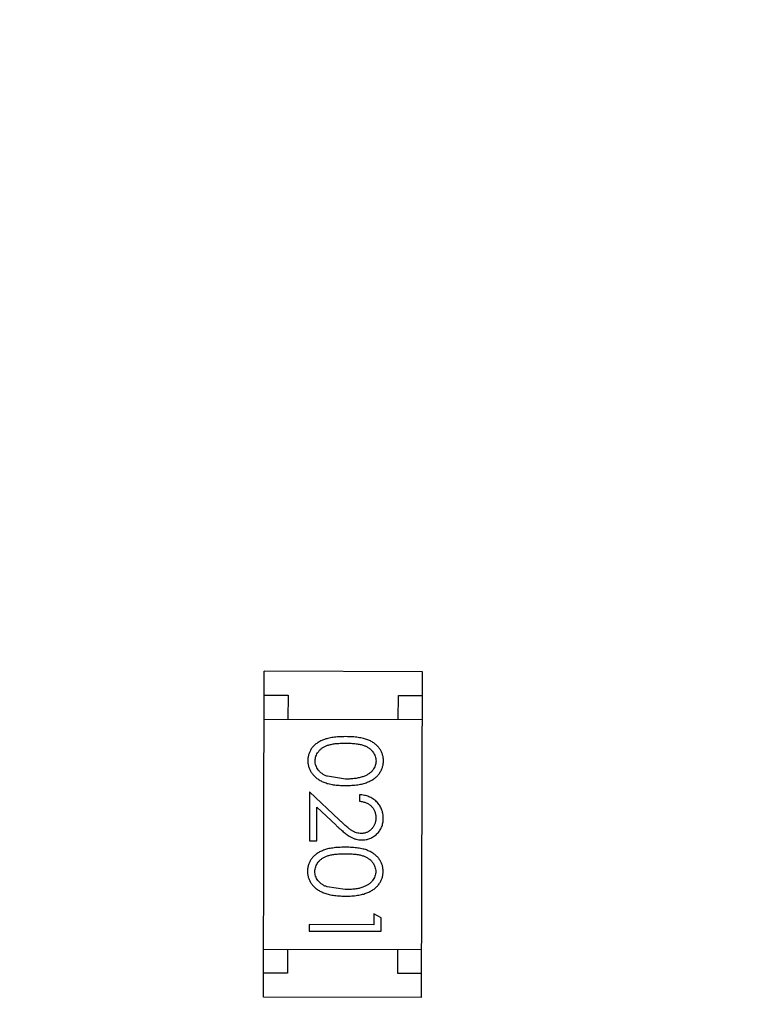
# Model space of a CAD drawing. Header units: millimetres. Extents: x 64 to 213, y 7 to 77.
# Tile 34 of 49: x 176.45 to 177.97, y 35.73 to 37.78. Entities that reach past the tile are written whole.
import ezdxf

# ---------------------------------------------------------------- set-up
doc = ezdxf.new("R2010")
doc.units = ezdxf.units.MM
doc.header["$LTSCALE"] = 1.21
doc.header["$MEASUREMENT"] = 0
doc.layers.get('0').update_dxf_attribs({"linetype": 'CONTINUOUS'})

msp = doc.modelspace()

# ---------------------------------------------------------------- linework, layer by layer
at = {"color": 7, "linetype": 'Continuous'}
for p, q in [((176.9576, 35.7404), (176.9593, 36.4204)), ((177.2893, 36.4196), (176.9593, 36.4204)), ((177.2876, 35.7396), (177.2893, 36.4196)), ((176.9592, 36.3704), (177.0092, 36.3703)), ((177.0092, 36.3703), (177.009, 36.3203)), ((177.239, 36.3197), (177.2392, 36.3697)), ((177.2392, 36.3697), (177.2892, 36.3696)), ((176.959, 36.3204), (177.289, 36.3196)), ((177.129, 36.1955), (177.0913, 36.2013)), ((177.054, 36.1687), (177.0537, 36.0668)), ((177.1159, 36.1104), (177.054, 36.1687)), ((177.1578, 36.1627), (177.1578, 36.1493)), ((177.0691, 36.0668), (177.0693, 36.1366)), ((177.0693, 36.1366), (177.1092, 36.099)), ((177.0537, 36.0668), (177.0691, 36.0668)), ((177.1285, 35.9647), (177.0908, 35.9705)), ((177.188, 35.9146), (177.1879, 35.8915)), ((177.2033, 35.9057), (177.188, 35.9146)), ((177.2032, 35.878), (177.2033, 35.9057)), ((177.0533, 35.8918), (177.0532, 35.8784)), ((177.0532, 35.8784), (177.2032, 35.878)), ((177.1879, 35.8915), (177.0533, 35.8918)), ((176.9579, 35.8404), (177.2879, 35.8396)), ((177.0079, 35.8403), (177.0077, 35.7903)), ((177.2377, 35.7897), (177.2379, 35.8397)), ((177.0077, 35.7903), (176.9577, 35.7904)), ((177.2877, 35.7896), (177.2377, 35.7897)), ((177.2876, 35.7396), (176.9576, 35.7404))]:
    msp.add_line(p, q, dxfattribs=at)
for radius in [19.255, 19.055]:
    msp.add_arc((185.4146, 28.9388), radius, 315, 225, dxfattribs=at)
for points, knots in [([(177.1292, 36.284), (177.1268, 36.2839), (177.1222, 36.2839), (177.1154, 36.2836), (177.109, 36.2832), (177.1031, 36.2824), (177.0976, 36.2816), (177.0924, 36.2805), (177.0877, 36.2792), (177.0833, 36.2777), (177.0793, 36.276), (177.0756, 36.2742), (177.0721, 36.2722), (177.0689, 36.27), (177.0659, 36.2677), (177.0632, 36.2652), (177.0608, 36.2626), (177.0586, 36.2598), (177.0566, 36.2569), (177.0549, 36.2539), (177.0535, 36.2508), (177.0523, 36.2476), (177.0514, 36.2443), (177.0508, 36.241), (177.0503, 36.2375), (177.0503, 36.2352), (177.0503, 36.234)], [0, 0, 0, 0, 0.068113, 0.132564, 0.193427, 0.250218, 0.303569, 0.353576, 0.400235, 0.443586, 0.484619, 0.524292, 0.56238, 0.599049, 0.63494, 0.669782, 0.704009, 0.737842, 0.771098, 0.803896, 0.836415, 0.868639, 0.900715, 0.933378, 0.966213, 1, 1, 1, 1]), ([(177.0657, 36.2335), (177.0657, 36.2352), (177.0659, 36.2385), (177.0672, 36.2433), (177.0693, 36.2481), (177.0717, 36.2518), (177.074, 36.2547), (177.0759, 36.2567), (177.0781, 36.2586), (177.0804, 36.2604), (177.0829, 36.262), (177.0856, 36.2635), (177.0885, 36.2648), (177.0917, 36.266), (177.0951, 36.2671), (177.0988, 36.268), (177.103, 36.2688), (177.1075, 36.2695), (177.1124, 36.2699), (177.1177, 36.2702), (177.1233, 36.2705), (177.1272, 36.2705), (177.1292, 36.2705)], [0, 0, 0, 0, 0.060034, 0.120278, 0.182348, 0.247919, 0.281641, 0.315701, 0.350322, 0.385703, 0.421819, 0.459196, 0.497866, 0.538301, 0.58121, 0.628183, 0.679403, 0.734699, 0.794074, 0.858416, 0.927049, 1, 1, 1, 1]), ([(177.208, 36.2336), (177.2079, 36.2348), (177.2079, 36.2371), (177.2075, 36.2406), (177.2069, 36.244), (177.2059, 36.2472), (177.2048, 36.2505), (177.2033, 36.2536), (177.2016, 36.2566), (177.1997, 36.2596), (177.1975, 36.2624), (177.195, 36.2651), (177.1923, 36.2675), (177.1894, 36.2699), (177.1861, 36.272), (177.1827, 36.2741), (177.179, 36.2759), (177.175, 36.2776), (177.1707, 36.2791), (177.1661, 36.2804), (177.1609, 36.2815), (177.1554, 36.2823), (177.1494, 36.2831), (177.1431, 36.2836), (177.1363, 36.2839), (177.1316, 36.2839), (177.1292, 36.284)], [0, 0, 0, 0, 0.033742, 0.066533, 0.099153, 0.13154, 0.164087, 0.196563, 0.229707, 0.263315, 0.297504, 0.331686, 0.366482, 0.4021, 0.438958, 0.476748, 0.515985, 0.556589, 0.599519, 0.645765, 0.695487, 0.748721, 0.805687, 0.866754, 0.931405, 1, 1, 1, 1]), ([(177.1292, 36.2705), (177.1312, 36.2705), (177.1351, 36.2705), (177.1408, 36.2702), (177.1461, 36.2698), (177.151, 36.2693), (177.1555, 36.2687), (177.1596, 36.2678), (177.1634, 36.2669), (177.1668, 36.2658), (177.1699, 36.2646), (177.1728, 36.2632), (177.1755, 36.2617), (177.178, 36.2601), (177.1803, 36.2583), (177.1825, 36.2564), (177.1844, 36.2544), (177.1866, 36.2515), (177.189, 36.2478), (177.1911, 36.2431), (177.1923, 36.2382), (177.1925, 36.2349), (177.1926, 36.2332)], [0, 0, 0, 0, 0.073302, 0.142286, 0.206253, 0.266017, 0.321612, 0.372532, 0.419497, 0.462398, 0.502825, 0.541489, 0.579034, 0.615143, 0.650298, 0.684912, 0.718701, 0.752189, 0.817245, 0.879117, 0.939613, 1, 1, 1, 1]), ([(177.0503, 36.234), (177.0503, 36.2328), (177.0503, 36.2304), (177.0508, 36.2269), (177.0514, 36.2235), (177.0523, 36.2201), (177.0535, 36.2169), (177.055, 36.2137), (177.0567, 36.2106), (177.0587, 36.2075), (177.0609, 36.2047), (177.0635, 36.2019), (177.0662, 36.1993), (177.0693, 36.1969), (177.0726, 36.1946), (177.0761, 36.1926), (177.0799, 36.1906), (177.084, 36.1888), (177.0884, 36.1872), (177.0931, 36.1859), (177.0982, 36.1847), (177.1036, 36.1837), (177.1095, 36.183), (177.1156, 36.1824), (177.1222, 36.1821), (177.1266, 36.1821), (177.1289, 36.182)], [0, 0, 0, 0, 0.033824, 0.067298, 0.10028, 0.133019, 0.165736, 0.198792, 0.232372, 0.266409, 0.301016, 0.336196, 0.371972, 0.408574, 0.446394, 0.485225, 0.525372, 0.567224, 0.611081, 0.65775, 0.70702, 0.759235, 0.814484, 0.873227, 0.934937, 1, 1, 1, 1]), ([(177.0913, 36.2013), (177.0903, 36.2017), (177.0882, 36.2024), (177.0853, 36.2038), (177.0826, 36.2052), (177.0801, 36.2068), (177.0778, 36.2086), (177.0756, 36.2104), (177.0737, 36.2125), (177.0715, 36.2153), (177.0691, 36.219), (177.0672, 36.2237), (177.0658, 36.2285), (177.0657, 36.2318), (177.0657, 36.2335)], [0, 0, 0, 0, 0.075949, 0.148549, 0.218996, 0.286119, 0.351826, 0.416074, 0.478265, 0.540325, 0.660405, 0.774606, 0.887187, 1, 1, 1, 1]), ([(177.1289, 36.182), (177.1312, 36.182), (177.1357, 36.1821), (177.1423, 36.1824), (177.1485, 36.1829), (177.1543, 36.1836), (177.1598, 36.1846), (177.1649, 36.1857), (177.1697, 36.1871), (177.1741, 36.1887), (177.1782, 36.1905), (177.1821, 36.1924), (177.1856, 36.1945), (177.1889, 36.1967), (177.192, 36.1992), (177.1947, 36.2017), (177.1973, 36.2044), (177.1995, 36.2073), (177.2015, 36.2103), (177.2032, 36.2134), (177.2047, 36.2165), (177.2059, 36.2198), (177.2068, 36.2231), (177.2075, 36.2265), (177.2079, 36.23), (177.2079, 36.2324), (177.208, 36.2336)], [0, 0, 0, 0, 0.065278, 0.127205, 0.186168, 0.241675, 0.294115, 0.343609, 0.390387, 0.434463, 0.476646, 0.517002, 0.555936, 0.593716, 0.630057, 0.665601, 0.700745, 0.734917, 0.768681, 0.802087, 0.834849, 0.867433, 0.900138, 0.932806, 0.966212, 1, 1, 1, 1]), ([(177.1926, 36.2332), (177.1925, 36.2316), (177.1923, 36.2283), (177.1911, 36.2234), (177.1889, 36.2188), (177.1866, 36.215), (177.1843, 36.2122), (177.1822, 36.2101), (177.18, 36.2082), (177.1775, 36.2064), (177.1748, 36.2047), (177.1719, 36.2031), (177.1687, 36.2017), (177.1653, 36.2004), (177.1616, 36.1992), (177.1577, 36.1982), (177.1535, 36.1974), (177.1491, 36.1966), (177.1444, 36.1962), (177.1395, 36.1957), (177.1344, 36.1955), (177.1308, 36.1955), (177.129, 36.1955)], [0, 0, 0, 0, 0.059689, 0.119507, 0.181075, 0.246162, 0.279894, 0.314468, 0.350403, 0.387474, 0.426147, 0.466624, 0.508745, 0.553328, 0.600058, 0.649177, 0.700552, 0.754894, 0.811825, 0.871514, 0.934319, 1, 1, 1, 1]), ([(177.2077, 36.1137), (177.2076, 36.1154), (177.2076, 36.1187), (177.2069, 36.1235), (177.2058, 36.1281), (177.2043, 36.1326), (177.2023, 36.1368), (177.1999, 36.1408), (177.197, 36.1446), (177.1937, 36.1482), (177.1901, 36.1515), (177.1862, 36.1543), (177.1821, 36.1568), (177.1777, 36.1588), (177.1731, 36.1605), (177.1682, 36.1616), (177.1631, 36.1625), (177.1596, 36.1626), (177.1578, 36.1627)], [0, 0, 0, 0, 0.06445, 0.126725, 0.187421, 0.247417, 0.306749, 0.366595, 0.427749, 0.490235, 0.553031, 0.614805, 0.676505, 0.738096, 0.801021, 0.864897, 0.931209, 1, 1, 1, 1]), ([(177.1578, 36.1493), (177.1591, 36.1491), (177.1617, 36.1489), (177.1655, 36.1481), (177.169, 36.1472), (177.1723, 36.1459), (177.1754, 36.1444), (177.1783, 36.1427), (177.1809, 36.1407), (177.1833, 36.1384), (177.1854, 36.1359), (177.1873, 36.1333), (177.1888, 36.1305), (177.1901, 36.1276), (177.1911, 36.1245), (177.1918, 36.1213), (177.1922, 36.1179), (177.1923, 36.1156), (177.1923, 36.1144)], [0, 0, 0, 0, 0.073648, 0.143686, 0.210962, 0.275557, 0.338064, 0.399311, 0.4594, 0.51934, 0.579024, 0.637809, 0.695959, 0.754122, 0.813113, 0.873453, 0.935561, 1, 1, 1, 1]), ([(177.1618, 36.0819), (177.1602, 36.082), (177.1569, 36.0821), (177.1521, 36.0832), (177.1475, 36.0849), (177.1437, 36.0869), (177.1406, 36.089), (177.1379, 36.0908), (177.135, 36.0932), (177.1317, 36.0959), (177.1282, 36.099), (177.1243, 36.1024), (177.1202, 36.1063), (177.1174, 36.109), (177.1159, 36.1104)], [0, 0, 0, 0, 0.088014, 0.174976, 0.2638, 0.355443, 0.406413, 0.465519, 0.533076, 0.609353, 0.693899, 0.787171, 0.889197, 1, 1, 1, 1]), ([(177.1923, 36.1144), (177.1923, 36.1133), (177.1922, 36.1111), (177.1917, 36.1079), (177.1911, 36.1048), (177.1901, 36.1018), (177.1888, 36.099), (177.1872, 36.0963), (177.1854, 36.0937), (177.1833, 36.0913), (177.181, 36.0891), (177.1786, 36.0872), (177.176, 36.0856), (177.1734, 36.0842), (177.1707, 36.0832), (177.1678, 36.0825), (177.1648, 36.082), (177.1628, 36.082), (177.1618, 36.0819)], [0, 0, 0, 0, 0.068027, 0.133505, 0.19695, 0.26027, 0.322741, 0.384982, 0.448465, 0.513424, 0.578224, 0.640011, 0.700094, 0.760067, 0.819012, 0.877878, 0.938035, 1, 1, 1, 1]), ([(177.163, 36.0685), (177.1645, 36.0685), (177.1674, 36.0686), (177.1717, 36.0692), (177.1758, 36.0702), (177.1799, 36.0715), (177.1837, 36.0733), (177.1874, 36.0754), (177.191, 36.078), (177.1943, 36.0809), (177.1975, 36.0841), (177.2002, 36.0876), (177.2025, 36.0914), (177.2044, 36.0954), (177.2059, 36.0996), (177.2069, 36.1041), (177.2075, 36.1088), (177.2076, 36.112), (177.2077, 36.1137)], [0, 0, 0, 0, 0.06271, 0.123347, 0.183401, 0.242828, 0.302097, 0.36242, 0.423725, 0.487032, 0.550491, 0.612709, 0.674265, 0.73617, 0.799211, 0.863483, 0.930525, 1, 1, 1, 1]), ([(177.1092, 36.099), (177.1108, 36.0975), (177.1137, 36.0947), (177.1181, 36.0908), (177.1222, 36.0872), (177.1261, 36.084), (177.1297, 36.0811), (177.1331, 36.0787), (177.1362, 36.0766), (177.14, 36.0742), (177.1448, 36.0719), (177.1507, 36.07), (177.1567, 36.0687), (177.1609, 36.0686), (177.163, 36.0685)], [0, 0, 0, 0, 0.09953, 0.192079, 0.277712, 0.357454, 0.429648, 0.495771, 0.555538, 0.608657, 0.707578, 0.804328, 0.901298, 1, 1, 1, 1]), ([(177.1286, 36.0532), (177.1262, 36.0532), (177.1216, 36.0532), (177.1148, 36.0529), (177.1085, 36.0524), (177.1025, 36.0517), (177.097, 36.0508), (177.0918, 36.0498), (177.0871, 36.0484), (177.0828, 36.0469), (177.0788, 36.0453), (177.075, 36.0434), (177.0716, 36.0414), (177.0684, 36.0392), (177.0654, 36.0369), (177.0626, 36.0345), (177.0602, 36.0318), (177.058, 36.029), (177.0561, 36.0261), (177.0544, 36.0231), (177.0529, 36.02), (177.0518, 36.0168), (177.0509, 36.0135), (177.0502, 36.0102), (177.0498, 36.0067), (177.0497, 36.0044), (177.0497, 36.0032)], [0, 0, 0, 0, 0.068113, 0.132564, 0.193427, 0.250218, 0.303569, 0.353576, 0.400235, 0.443586, 0.484619, 0.524292, 0.56238, 0.599049, 0.63494, 0.669782, 0.704009, 0.737842, 0.771098, 0.803896, 0.836415, 0.868639, 0.900715, 0.933378, 0.966213, 1, 1, 1, 1]), ([(177.0651, 36.0027), (177.0652, 36.0044), (177.0653, 36.0077), (177.0667, 36.0126), (177.0687, 36.0173), (177.0711, 36.0211), (177.0734, 36.0239), (177.0754, 36.026), (177.0775, 36.0278), (177.0798, 36.0296), (177.0824, 36.0312), (177.0851, 36.0327), (177.088, 36.034), (177.0911, 36.0353), (177.0945, 36.0364), (177.0983, 36.0373), (177.1024, 36.038), (177.1069, 36.0387), (177.1118, 36.0391), (177.1171, 36.0395), (177.1227, 36.0397), (177.1266, 36.0397), (177.1286, 36.0397)], [0, 0, 0, 0, 0.060034, 0.120278, 0.182348, 0.247919, 0.281641, 0.315701, 0.350322, 0.385703, 0.421819, 0.459196, 0.497866, 0.538301, 0.58121, 0.628183, 0.679403, 0.734699, 0.794074, 0.858416, 0.927049, 1, 1, 1, 1]), ([(177.2074, 36.0028), (177.2074, 36.004), (177.2073, 36.0064), (177.2069, 36.0098), (177.2063, 36.0132), (177.2054, 36.0165), (177.2042, 36.0197), (177.2028, 36.0228), (177.201, 36.0258), (177.1991, 36.0288), (177.1969, 36.0316), (177.1945, 36.0343), (177.1917, 36.0368), (177.1888, 36.0391), (177.1856, 36.0412), (177.1821, 36.0433), (177.1784, 36.0451), (177.1745, 36.0468), (177.1702, 36.0483), (177.1655, 36.0496), (177.1604, 36.0507), (177.1548, 36.0516), (177.1489, 36.0523), (177.1425, 36.0528), (177.1357, 36.0531), (177.131, 36.0532), (177.1286, 36.0532)], [0, 0, 0, 0, 0.033742, 0.066533, 0.099153, 0.13154, 0.164087, 0.196563, 0.229707, 0.263315, 0.297504, 0.331686, 0.366482, 0.4021, 0.438958, 0.476748, 0.515985, 0.556589, 0.599519, 0.645765, 0.695487, 0.748721, 0.805687, 0.866754, 0.931405, 1, 1, 1, 1]), ([(177.1286, 36.0397), (177.1307, 36.0397), (177.1346, 36.0397), (177.1402, 36.0394), (177.1455, 36.0391), (177.1504, 36.0385), (177.1549, 36.0379), (177.1591, 36.0371), (177.1628, 36.0362), (177.1662, 36.0351), (177.1693, 36.0338), (177.1722, 36.0324), (177.1749, 36.0309), (177.1774, 36.0293), (177.1798, 36.0276), (177.1819, 36.0257), (177.1838, 36.0236), (177.1861, 36.0208), (177.1884, 36.017), (177.1905, 36.0123), (177.1918, 36.0074), (177.1919, 36.0041), (177.192, 36.0024)], [0, 0, 0, 0, 0.073302, 0.142286, 0.206253, 0.266017, 0.321612, 0.372532, 0.419497, 0.462398, 0.502825, 0.541489, 0.579034, 0.615143, 0.650298, 0.684912, 0.718701, 0.752189, 0.817245, 0.879117, 0.939613, 1, 1, 1, 1]), ([(177.0497, 36.0032), (177.0497, 36.002), (177.0497, 35.9997), (177.0502, 35.9961), (177.0508, 35.9927), (177.0518, 35.9894), (177.053, 35.9861), (177.0544, 35.9829), (177.0561, 35.9798), (177.0581, 35.9768), (177.0604, 35.9739), (177.0629, 35.9711), (177.0657, 35.9685), (177.0687, 35.9661), (177.072, 35.9639), (177.0756, 35.9618), (177.0794, 35.9598), (177.0834, 35.9581), (177.0878, 35.9564), (177.0925, 35.9551), (177.0976, 35.9539), (177.1031, 35.9529), (177.1089, 35.9522), (177.1151, 35.9517), (177.1216, 35.9514), (177.1261, 35.9513), (177.1284, 35.9513)], [0, 0, 0, 0, 0.033824, 0.067298, 0.10028, 0.133019, 0.165736, 0.198792, 0.232372, 0.266409, 0.301016, 0.336196, 0.371972, 0.408574, 0.446394, 0.485225, 0.525372, 0.567224, 0.611081, 0.65775, 0.70702, 0.759235, 0.814484, 0.873227, 0.934937, 1, 1, 1, 1]), ([(177.0908, 35.9705), (177.0897, 35.9709), (177.0877, 35.9716), (177.0847, 35.973), (177.082, 35.9745), (177.0795, 35.9761), (177.0772, 35.9778), (177.0751, 35.9797), (177.0732, 35.9817), (177.0709, 35.9845), (177.0686, 35.9882), (177.0666, 35.9929), (177.0653, 35.9978), (177.0652, 36.0011), (177.0651, 36.0027)], [0, 0, 0, 0, 0.075949, 0.148549, 0.218996, 0.286119, 0.351826, 0.416074, 0.478265, 0.540325, 0.660405, 0.774606, 0.887187, 1, 1, 1, 1]), ([(177.1284, 35.9513), (177.1307, 35.9513), (177.1352, 35.9513), (177.1417, 35.9516), (177.1479, 35.9521), (177.1538, 35.9528), (177.1593, 35.9538), (177.1644, 35.9549), (177.1691, 35.9563), (177.1736, 35.9579), (177.1776, 35.9597), (177.1815, 35.9616), (177.1851, 35.9637), (177.1884, 35.966), (177.1914, 35.9684), (177.1942, 35.9709), (177.1967, 35.9737), (177.1989, 35.9765), (177.2009, 35.9795), (177.2027, 35.9826), (177.2041, 35.9858), (177.2053, 35.989), (177.2062, 35.9923), (177.2069, 35.9958), (177.2073, 35.9993), (177.2074, 36.0016), (177.2074, 36.0028)], [0, 0, 0, 0, 0.065278, 0.127205, 0.186168, 0.241675, 0.294115, 0.343609, 0.390387, 0.434463, 0.476646, 0.517002, 0.555936, 0.593716, 0.630057, 0.665601, 0.700745, 0.734917, 0.768681, 0.802087, 0.834849, 0.867433, 0.900138, 0.932806, 0.966212, 1, 1, 1, 1]), ([(177.192, 36.0024), (177.1919, 36.0008), (177.1917, 35.9975), (177.1905, 35.9927), (177.1883, 35.988), (177.186, 35.9843), (177.1837, 35.9814), (177.1817, 35.9794), (177.1795, 35.9774), (177.177, 35.9756), (177.1742, 35.9739), (177.1713, 35.9724), (177.1681, 35.9709), (177.1647, 35.9696), (177.161, 35.9685), (177.1571, 35.9674), (177.1529, 35.9666), (177.1485, 35.9659), (177.1439, 35.9654), (177.139, 35.9649), (177.1338, 35.9648), (177.1303, 35.9647), (177.1285, 35.9647)], [0, 0, 0, 0, 0.059689, 0.119507, 0.181075, 0.246162, 0.279894, 0.314468, 0.350403, 0.387474, 0.426147, 0.466624, 0.508745, 0.553328, 0.600058, 0.649177, 0.700552, 0.754894, 0.811825, 0.871514, 0.934319, 1, 1, 1, 1])]:
    msp.add_open_spline(points, degree=3, knots=knots, dxfattribs=at)

doc.saveas('drawing.dxf')
